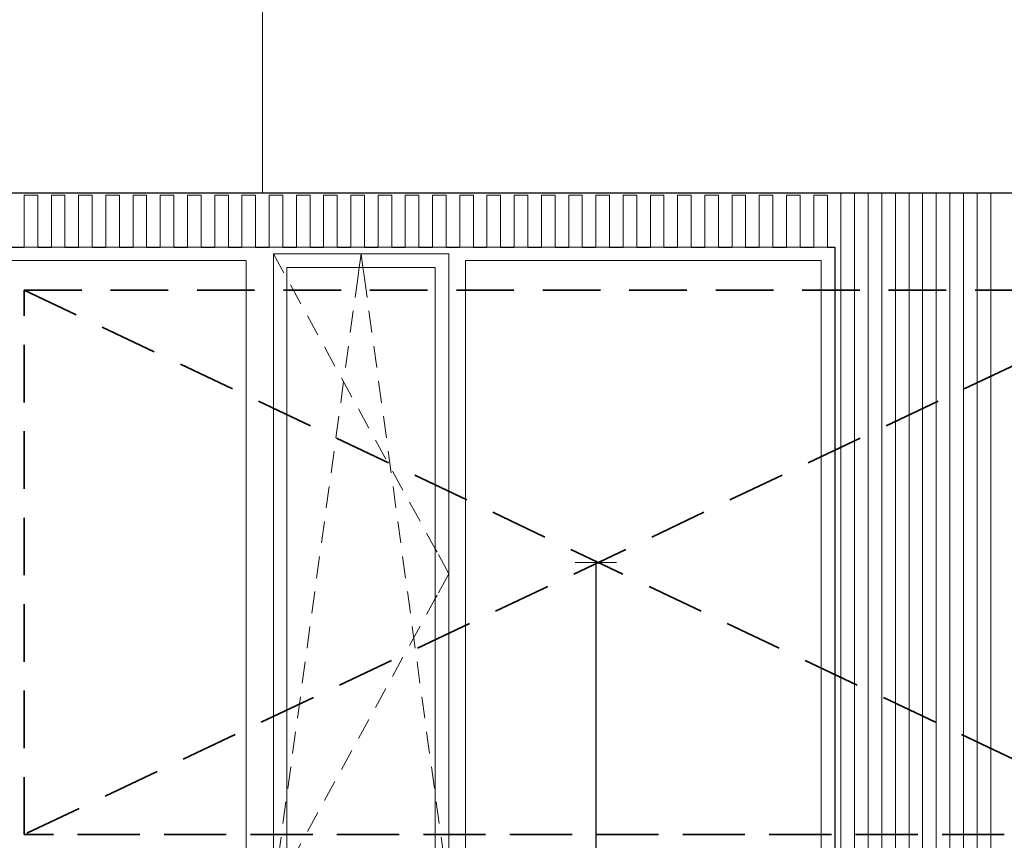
# Model space of a CAD drawing. Header units: millimetres. Extents: x -3848 to 115359, y -22918 to 12821.
# Tile 7 of 51: x 5009 to 8625, y 421 to 3435. Entities that reach past the tile are written whole.
import ezdxf

# ---------------------------------------------------------------- set-up
doc = ezdxf.new("R2010")
doc.units = ezdxf.units.MM
doc.header["$MEASUREMENT"] = 0
doc.linetypes.add('Hidden Line', pattern=[317.5, 211.666667, -105.833333])
for name, color, linetype in [('1244_Fassaadi varustus', 7, 'Continuous'), ('New_1241_Välisseinad', 7, 'Continuous'), ('New_ARCHICAD Windows', 7, 'Continuous')]:
    doc.layers.add(name, color=color, linetype=linetype)
for name, color, linetype, lineweight in [('1244_Fassaadi varustus_Pen_No__101', 252, 'Continuous', 13), ('_2D tähised_Pen_No__21', 7, 'Continuous', 35), ('New_1241_Välisseinad_Pen_No__41', 7, 'Continuous', 25), ('New__2D tekstid_Pen_No__1', 7, 'Continuous', 13), ('New_ARCHICAD Windows_Pen_No__101', 252, 'Continuous', 13), ('New_ARCHICAD Windows_Pen_No__41', 7, 'Continuous', 25)]:
    doc.layers.add(name, color=color, linetype=linetype, lineweight=lineweight)
doc.layers.add('New__2D Abi_Pen_No__62', color=7, linetype='Continuous', lineweight=20, true_color=0xaaaaaa)
doc.dimstyles.new('GENERATED_STYLE__2', dxfattribs={"dimtxt": 0.18, "dimasz": 152, "dimexe": 0.18, "dimexo": 0.0625, "dimgap": 0.09, "dimtad": 0, "dimtih": 1, "dimtoh": 1, "dimdec": 4, "dimzin": 0, "dimdsep": 46, "dimcen": 0.09, "dimadec": 0, "dimazin": 0, "dimtfac": 1, "dimtdec": 4, "dimtmove": 0, "dimatfit": 3, "dimldrblk": 'ARROWHEAD_0', "dimfxl": 0, "dimtolj": 1, "dimtzin": 0, "dimarcsym": 0})

# ---------------------------------------------------------------- blocks, each defined once
blk = doc.blocks.new('Section Element_9_1')
at = {"layer": 'New_1241_Välisseinad_Pen_No__41', "color": 7, "linetype": 'Continuous', "lineweight": 25}
blk.add_line((0, 2799.5), (15725.1, 2799.5), dxfattribs=at)
blk = doc.blocks.new('Section Element_48_1')
at = {"layer": 'New_ARCHICAD Windows_Pen_No__101', "color": 252, "linetype": 'Continuous', "lineweight": 13}
for p, q in [((5940.5, 2525), (5940.5, 2575)), ((5940.5, 2575), (6585, 2575)), ((5940.5, 2575), (5979, 2504.9)), ((6255.9, 2525), (6262.8, 2575)), ((6269.6, 2525), (6262.8, 2575)), ((6585, 2575), (6585, 2525)), ((4553, 2550), (4553, 250)), ((5840.5, 2550), (4553, 2550)), ((5840.5, 250), (5840.5, 2550)), ((6646, 2550), (6646, 250)), ((7953, 2550), (6646, 2550)), ((7953, 250), (7953, 2550)), ((5940.5, 275), (5940.5, 2525)), ((5990.5, 2525), (5990.5, 275)), ((6535, 2525), (5990.5, 2525)), ((6251.9, 2495.7), (6255.9, 2525)), ((6273.6, 2495.7), (6269.6, 2525)), ((6535, 275), (6535, 2525)), ((6585, 2525), (6585, 275)), ((6003, 2461), (6041.5, 2390.9)), ((6240.7, 2414.5), (6251.6, 2493.8)), ((6284.8, 2414.5), (6273.9, 2493.8)), ((6223.1, 2285.7), (6234, 2365)), ((6302.4, 2285.7), (6291.6, 2365)), ((6065.5, 2347), (6104, 2276.9)), ((6128.1, 2233.1), (6166.5, 2162.9)), ((6205.4, 2156.9), (6216.3, 2236.2)), ((6320.1, 2156.9), (6309.2, 2236.2)), ((6187.8, 2028.1), (6198.6, 2107.4)), ((6190.6, 2119.1), (6229.1, 2048.9)), ((6337.7, 2028.1), (6326.9, 2107.4)), ((6253.1, 2005.1), (6291.6, 1935)), ((6170.1, 1899.3), (6181, 1978.6)), ((6355.4, 1899.3), (6344.5, 1978.6)), ((6315.6, 1891.1), (6354.1, 1821)), ((6152.4, 1770.5), (6163.3, 1849.8)), ((6373.1, 1770.5), (6362.2, 1849.8)), ((6378.1, 1777.1), (6416.6, 1707)), ((6134.8, 1641.7), (6145.6, 1721)), ((6390.7, 1641.7), (6379.9, 1721)), ((6440.7, 1663.2), (6479.1, 1593)), ((6117.1, 1512.9), (6128, 1592.2)), ((6408.4, 1512.9), (6397.5, 1592.2)), ((6503.2, 1549.2), (6535, 1491.2)), ((6535, 1491.2), (6541.7, 1479)), ((6099.5, 1384.2), (6110.3, 1463.4)), ((6426.1, 1384.2), (6415.2, 1463.4)), ((6546.5, 1470.1), (6585, 1400)), ((6546.5, 1329.9), (6585, 1400)), ((6081.8, 1255.4), (6092.7, 1334.6)), ((6443.7, 1255.4), (6432.8, 1334.6)), ((6503.2, 1250.8), (6535, 1308.8)), ((6535, 1308.8), (6541.7, 1321)), ((6064.1, 1126.6), (6075, 1205.8)), ((6440.7, 1136.8), (6479.1, 1207)), ((6461.4, 1126.6), (6450.5, 1205.8)), ((6378.1, 1022.9), (6416.6, 1093)), ((6046.5, 997.8), (6057.3, 1077)), ((6479, 997.8), (6468.2, 1077)), ((6315.6, 908.9), (6354.1, 979)), ((6028.8, 869), (6039.7, 948.2)), ((6496.7, 869), (6485.8, 948.2)), ((6253.1, 794.9), (6291.6, 865)), ((6011.2, 740.2), (6022, 819.4)), ((6514.4, 740.2), (6503.5, 819.4)), ((6190.6, 680.9), (6229.1, 751.1)), ((5993.5, 611.4), (6004.4, 690.6)), ((6532, 611.4), (6521.2, 690.6)), ((6128.1, 566.9), (6166.5, 637.1)), ((5975.8, 482.6), (5986.7, 561.8)), ((6549.7, 482.6), (6538.8, 561.8)), ((6065.5, 453), (6104, 523.1)), ((5958.2, 353.8), (5969, 433.1)), ((6003, 339), (6041.5, 409.1)), ((6567.3, 353.8), (6556.5, 433.1)), ((5940.5, 225), (5951.4, 304.3)), ((5940.5, 225), (5979, 295.1)), ((6585, 225), (6574.1, 304.3)), ((5940.5, 225), (5940.5, 275)), ((5990.5, 275), (6535, 275)), ((6585, 275), (6585, 225)), ((4553, 250), (5840.5, 250)), ((6585, 225), (5940.5, 225)), ((6646, 250), (7953, 250))]:
    blk.add_line(p, q, dxfattribs=at)
at = {"layer": 'New_ARCHICAD Windows_Pen_No__41', "color": 7, "linetype": 'Continuous', "lineweight": 25}
for p, q in [((4503, 200), (4503, 2600)), ((4503, 2600), (4525.1, 2600)), ((4575.1, 2600), (4625.1, 2600)), ((4675.1, 2600), (4725.1, 2600)), ((4775.1, 2600), (4825.1, 2600)), ((4875.1, 2600), (4925.1, 2600)), ((4975.1, 2600), (5025.1, 2600)), ((5075.1, 2600), (5125.1, 2600)), ((5175.1, 2600), (5225.1, 2600)), ((5275.1, 2600), (5325.1, 2600)), ((5375.1, 2600), (5425.1, 2600)), ((5475.1, 2600), (5525.1, 2600)), ((5575.1, 2600), (5625.1, 2600)), ((5675.1, 2600), (5725.1, 2600)), ((5775.1, 2600), (5825.1, 2600)), ((5875.1, 2600), (5925.1, 2600)), ((5975.1, 2600), (6025.1, 2600)), ((6075.1, 2600), (6125.1, 2600)), ((6175.1, 2600), (6225.1, 2600)), ((6275.1, 2600), (6325.1, 2600)), ((6375.1, 2600), (6425.1, 2600)), ((6475.1, 2600), (6525.1, 2600)), ((6575.1, 2600), (6625.1, 2600)), ((6675.1, 2600), (6725.1, 2600)), ((6775.1, 2600), (6825.1, 2600)), ((6875.1, 2600), (6925.1, 2600)), ((6975.1, 2600), (7025.1, 2600)), ((7075.1, 2600), (7125.1, 2600)), ((7175.1, 2600), (7225.1, 2600)), ((7275.1, 2600), (7325.1, 2600)), ((7375.1, 2600), (7425.1, 2600)), ((7475.1, 2600), (7525.1, 2600)), ((7575.1, 2600), (7625.1, 2600)), ((7675.1, 2600), (7725.1, 2600)), ((7775.1, 2600), (7825.1, 2600)), ((7875.1, 2600), (7925.1, 2600)), ((7975.1, 2600), (8003, 2600)), ((8003, 2600), (8003, 200)), ((8003, 200), (4503, 200))]:
    blk.add_line(p, q, dxfattribs=at)
blk = doc.blocks.new('Section Element_310_1')
at = {"layer": '1244_Fassaadi varustus_Pen_No__101', "color": 252, "linetype": 'Continuous', "lineweight": 13}
for p, q in [((8525.1, 4.8), (8525.1, 2799.5)), ((8575.1, 5.4), (8575.1, 2799.5))]:
    blk.add_line(p, q, dxfattribs=at)
blk = doc.blocks.new('Section Element_311_1')
at = {"layer": '1244_Fassaadi varustus_Pen_No__101', "color": 252, "linetype": 'Continuous', "lineweight": 13}
for p, q in [((8425.1, 3.7), (8425.1, 2799.5)), ((8475.1, 4.3), (8475.1, 2799.5))]:
    blk.add_line(p, q, dxfattribs=at)
blk = doc.blocks.new('Section Element_312_1')
at = {"layer": '1244_Fassaadi varustus_Pen_No__101', "color": 252, "linetype": 'Continuous', "lineweight": 13}
for p, q in [((8325.1, 2.7), (8325.1, 2799.5)), ((8375.1, 3.2), (8375.1, 2799.5))]:
    blk.add_line(p, q, dxfattribs=at)
blk = doc.blocks.new('Section Element_313_1')
at = {"layer": '1244_Fassaadi varustus_Pen_No__101', "color": 252, "linetype": 'Continuous', "lineweight": 13}
for p, q in [((8225.1, 1.6), (8225.1, 2799.5)), ((8275.1, 2.1), (8275.1, 2799.5))]:
    blk.add_line(p, q, dxfattribs=at)
blk = doc.blocks.new('Section Element_314_1')
at = {"layer": '1244_Fassaadi varustus_Pen_No__101', "color": 252, "linetype": 'Continuous', "lineweight": 13}
for p, q in [((8125.1, 0.5), (8125.1, 2799.5)), ((8175.1, 1), (8175.1, 2799.5))]:
    blk.add_line(p, q, dxfattribs=at)
blk = doc.blocks.new('Section Element_315_1')
at = {"layer": '1244_Fassaadi varustus_Pen_No__101', "color": 252, "linetype": 'Continuous', "lineweight": 13}
for p, q in [((8025.1, 0), (8025.1, 2799.5)), ((8075.1, 0), (8075.1, 2799.5))]:
    blk.add_line(p, q, dxfattribs=at)
blk = doc.blocks.new('Section Element_316_1')
at = {"layer": '1244_Fassaadi varustus_Pen_No__101', "color": 252, "linetype": 'Continuous', "lineweight": 13}
for p, q in [((7925.1, 2790), (7927.4, 2790)), ((7925.1, 2600), (7925.1, 2790)), ((7927.4, 2790), (7933.1, 2790)), ((7933.1, 2790), (7967.1, 2790)), ((7967.1, 2790), (7972.7, 2790)), ((7972.7, 2790), (7975.1, 2790)), ((7975.1, 2600), (7975.1, 2790)), ((7925.1, 2600), (7927.4, 2600)), ((7927.4, 2600), (7933.1, 2600)), ((7933.1, 2600), (7967.1, 2600)), ((7967.1, 2600), (7972.7, 2600)), ((7972.7, 2600), (7975.1, 2600))]:
    blk.add_line(p, q, dxfattribs=at)
blk = doc.blocks.new('Section Element_317_1')
at = {"layer": '1244_Fassaadi varustus_Pen_No__101', "color": 252, "linetype": 'Continuous', "lineweight": 13}
for p, q in [((7825.1, 2790), (7827.4, 2790)), ((7825.1, 2600), (7825.1, 2790)), ((7827.4, 2790), (7833.1, 2790)), ((7833.1, 2790), (7867.1, 2790)), ((7867.1, 2790), (7872.7, 2790)), ((7872.7, 2790), (7875.1, 2790)), ((7875.1, 2600), (7875.1, 2790)), ((7825.1, 2600), (7827.4, 2600)), ((7827.4, 2600), (7833.1, 2600)), ((7833.1, 2600), (7867.1, 2600)), ((7867.1, 2600), (7872.7, 2600)), ((7872.7, 2600), (7875.1, 2600))]:
    blk.add_line(p, q, dxfattribs=at)
blk = doc.blocks.new('Section Element_318_1')
at = {"layer": '1244_Fassaadi varustus_Pen_No__101', "color": 252, "linetype": 'Continuous', "lineweight": 13}
for p, q in [((7725.1, 2790), (7727.4, 2790)), ((7725.1, 2600), (7725.1, 2790)), ((7727.4, 2790), (7733.1, 2790)), ((7733.1, 2790), (7767.1, 2790)), ((7767.1, 2790), (7772.7, 2790)), ((7772.7, 2790), (7775.1, 2790)), ((7775.1, 2600), (7775.1, 2790)), ((7725.1, 2600), (7727.4, 2600)), ((7727.4, 2600), (7733.1, 2600)), ((7733.1, 2600), (7767.1, 2600)), ((7767.1, 2600), (7772.7, 2600)), ((7772.7, 2600), (7775.1, 2600))]:
    blk.add_line(p, q, dxfattribs=at)
blk = doc.blocks.new('Section Element_319_1')
at = {"layer": '1244_Fassaadi varustus_Pen_No__101', "color": 252, "linetype": 'Continuous', "lineweight": 13}
for p, q in [((7625.1, 2790), (7627.4, 2790)), ((7625.1, 2600), (7625.1, 2790)), ((7627.4, 2790), (7633.1, 2790)), ((7633.1, 2790), (7667.1, 2790)), ((7667.1, 2790), (7672.7, 2790)), ((7672.7, 2790), (7675.1, 2790)), ((7675.1, 2600), (7675.1, 2790)), ((7625.1, 2600), (7627.4, 2600)), ((7627.4, 2600), (7633.1, 2600)), ((7633.1, 2600), (7667.1, 2600)), ((7667.1, 2600), (7672.7, 2600)), ((7672.7, 2600), (7675.1, 2600))]:
    blk.add_line(p, q, dxfattribs=at)
blk = doc.blocks.new('Section Element_320_1')
at = {"layer": '1244_Fassaadi varustus_Pen_No__101', "color": 252, "linetype": 'Continuous', "lineweight": 13}
for p, q in [((7525.1, 2790), (7527.4, 2790)), ((7525.1, 2600), (7525.1, 2790)), ((7527.4, 2790), (7533.1, 2790)), ((7533.1, 2790), (7567.1, 2790)), ((7567.1, 2790), (7572.7, 2790)), ((7572.7, 2790), (7575.1, 2790)), ((7575.1, 2600), (7575.1, 2790)), ((7525.1, 2600), (7527.4, 2600)), ((7527.4, 2600), (7533.1, 2600)), ((7533.1, 2600), (7567.1, 2600)), ((7567.1, 2600), (7572.7, 2600)), ((7572.7, 2600), (7575.1, 2600))]:
    blk.add_line(p, q, dxfattribs=at)
blk = doc.blocks.new('Section Element_321_1')
at = {"layer": '1244_Fassaadi varustus_Pen_No__101', "color": 252, "linetype": 'Continuous', "lineweight": 13}
for p, q in [((7425.1, 2790), (7427.4, 2790)), ((7425.1, 2600), (7425.1, 2790)), ((7427.4, 2790), (7433.1, 2790)), ((7433.1, 2790), (7467.1, 2790)), ((7467.1, 2790), (7472.7, 2790)), ((7472.7, 2790), (7475.1, 2790)), ((7475.1, 2600), (7475.1, 2790)), ((7425.1, 2600), (7427.4, 2600)), ((7427.4, 2600), (7433.1, 2600)), ((7433.1, 2600), (7467.1, 2600)), ((7467.1, 2600), (7472.7, 2600)), ((7472.7, 2600), (7475.1, 2600))]:
    blk.add_line(p, q, dxfattribs=at)
blk = doc.blocks.new('Section Element_322_1')
at = {"layer": '1244_Fassaadi varustus_Pen_No__101', "color": 252, "linetype": 'Continuous', "lineweight": 13}
for p, q in [((7325.1, 2790), (7327.4, 2790)), ((7325.1, 2600), (7325.1, 2790)), ((7327.4, 2790), (7333.1, 2790)), ((7333.1, 2790), (7367.1, 2790)), ((7367.1, 2790), (7372.7, 2790)), ((7372.7, 2790), (7375.1, 2790)), ((7375.1, 2600), (7375.1, 2790)), ((7325.1, 2600), (7327.4, 2600)), ((7327.4, 2600), (7333.1, 2600)), ((7333.1, 2600), (7367.1, 2600)), ((7367.1, 2600), (7372.7, 2600)), ((7372.7, 2600), (7375.1, 2600))]:
    blk.add_line(p, q, dxfattribs=at)
blk = doc.blocks.new('Section Element_323_1')
at = {"layer": '1244_Fassaadi varustus_Pen_No__101', "color": 252, "linetype": 'Continuous', "lineweight": 13}
for p, q in [((7225.1, 2790), (7227.4, 2790)), ((7225.1, 2600), (7225.1, 2790)), ((7227.4, 2790), (7233.1, 2790)), ((7233.1, 2790), (7267.1, 2790)), ((7267.1, 2790), (7272.7, 2790)), ((7272.7, 2790), (7275.1, 2790)), ((7275.1, 2600), (7275.1, 2790)), ((7225.1, 2600), (7227.4, 2600)), ((7227.4, 2600), (7233.1, 2600)), ((7233.1, 2600), (7267.1, 2600)), ((7267.1, 2600), (7272.7, 2600)), ((7272.7, 2600), (7275.1, 2600))]:
    blk.add_line(p, q, dxfattribs=at)
blk = doc.blocks.new('Section Element_324_1')
at = {"layer": '1244_Fassaadi varustus_Pen_No__101', "color": 252, "linetype": 'Continuous', "lineweight": 13}
for p, q in [((7125.1, 2790), (7127.4, 2790)), ((7125.1, 2600), (7125.1, 2790)), ((7127.4, 2790), (7133.1, 2790)), ((7133.1, 2790), (7167.1, 2790)), ((7167.1, 2790), (7172.7, 2790)), ((7172.7, 2790), (7175.1, 2790)), ((7175.1, 2600), (7175.1, 2790)), ((7125.1, 2600), (7127.4, 2600)), ((7127.4, 2600), (7133.1, 2600)), ((7133.1, 2600), (7167.1, 2600)), ((7167.1, 2600), (7172.7, 2600)), ((7172.7, 2600), (7175.1, 2600))]:
    blk.add_line(p, q, dxfattribs=at)
blk = doc.blocks.new('Section Element_325_1')
at = {"layer": '1244_Fassaadi varustus_Pen_No__101', "color": 252, "linetype": 'Continuous', "lineweight": 13}
for p, q in [((7025.1, 2790), (7027.4, 2790)), ((7025.1, 2600), (7025.1, 2790)), ((7027.4, 2790), (7033.1, 2790)), ((7033.1, 2790), (7067.1, 2790)), ((7067.1, 2790), (7072.7, 2790)), ((7072.7, 2790), (7075.1, 2790)), ((7075.1, 2600), (7075.1, 2790)), ((7025.1, 2600), (7027.4, 2600)), ((7027.4, 2600), (7033.1, 2600)), ((7033.1, 2600), (7067.1, 2600)), ((7067.1, 2600), (7072.7, 2600)), ((7072.7, 2600), (7075.1, 2600))]:
    blk.add_line(p, q, dxfattribs=at)
blk = doc.blocks.new('Section Element_326_1')
at = {"layer": '1244_Fassaadi varustus_Pen_No__101', "color": 252, "linetype": 'Continuous', "lineweight": 13}
for p, q in [((6925.1, 2790), (6927.4, 2790)), ((6925.1, 2600), (6925.1, 2790)), ((6927.4, 2790), (6933.1, 2790)), ((6933.1, 2790), (6967.1, 2790)), ((6967.1, 2790), (6972.7, 2790)), ((6972.7, 2790), (6975.1, 2790)), ((6975.1, 2600), (6975.1, 2790)), ((6925.1, 2600), (6927.4, 2600)), ((6927.4, 2600), (6933.1, 2600)), ((6933.1, 2600), (6967.1, 2600)), ((6967.1, 2600), (6972.7, 2600)), ((6972.7, 2600), (6975.1, 2600))]:
    blk.add_line(p, q, dxfattribs=at)
blk = doc.blocks.new('Section Element_327_1')
at = {"layer": '1244_Fassaadi varustus_Pen_No__101', "color": 252, "linetype": 'Continuous', "lineweight": 13}
for p, q in [((6825.1, 2790), (6827.4, 2790)), ((6825.1, 2600), (6825.1, 2790)), ((6827.4, 2790), (6833.1, 2790)), ((6833.1, 2790), (6867.1, 2790)), ((6867.1, 2790), (6872.7, 2790)), ((6872.7, 2790), (6875.1, 2790)), ((6875.1, 2600), (6875.1, 2790)), ((6825.1, 2600), (6827.4, 2600)), ((6827.4, 2600), (6833.1, 2600)), ((6833.1, 2600), (6867.1, 2600)), ((6867.1, 2600), (6872.7, 2600)), ((6872.7, 2600), (6875.1, 2600))]:
    blk.add_line(p, q, dxfattribs=at)
blk = doc.blocks.new('Section Element_328_1')
at = {"layer": '1244_Fassaadi varustus_Pen_No__101', "color": 252, "linetype": 'Continuous', "lineweight": 13}
for p, q in [((6725.1, 2790), (6727.4, 2790)), ((6725.1, 2600), (6725.1, 2790)), ((6727.4, 2790), (6733.1, 2790)), ((6733.1, 2790), (6767.1, 2790)), ((6767.1, 2790), (6772.7, 2790)), ((6772.7, 2790), (6775.1, 2790)), ((6775.1, 2600), (6775.1, 2790)), ((6725.1, 2600), (6727.4, 2600)), ((6727.4, 2600), (6733.1, 2600)), ((6733.1, 2600), (6767.1, 2600)), ((6767.1, 2600), (6772.7, 2600)), ((6772.7, 2600), (6775.1, 2600))]:
    blk.add_line(p, q, dxfattribs=at)
blk = doc.blocks.new('Section Element_329_1')
at = {"layer": '1244_Fassaadi varustus_Pen_No__101', "color": 252, "linetype": 'Continuous', "lineweight": 13}
for p, q in [((6625.1, 2790), (6627.4, 2790)), ((6625.1, 2600), (6625.1, 2790)), ((6627.4, 2790), (6633.1, 2790)), ((6633.1, 2790), (6667.1, 2790)), ((6667.1, 2790), (6672.7, 2790)), ((6672.7, 2790), (6675.1, 2790)), ((6675.1, 2600), (6675.1, 2790)), ((6625.1, 2600), (6627.4, 2600)), ((6627.4, 2600), (6633.1, 2600)), ((6633.1, 2600), (6667.1, 2600)), ((6667.1, 2600), (6672.7, 2600)), ((6672.7, 2600), (6675.1, 2600))]:
    blk.add_line(p, q, dxfattribs=at)
blk = doc.blocks.new('Section Element_330_1')
at = {"layer": '1244_Fassaadi varustus_Pen_No__101', "color": 252, "linetype": 'Continuous', "lineweight": 13}
for p, q in [((6525.1, 2790), (6527.4, 2790)), ((6525.1, 2600), (6525.1, 2790)), ((6527.4, 2790), (6533.1, 2790)), ((6533.1, 2790), (6567.1, 2790)), ((6567.1, 2790), (6572.7, 2790)), ((6572.7, 2790), (6575.1, 2790)), ((6575.1, 2600), (6575.1, 2790)), ((6525.1, 2600), (6527.4, 2600)), ((6527.4, 2600), (6533.1, 2600)), ((6533.1, 2600), (6567.1, 2600)), ((6567.1, 2600), (6572.7, 2600)), ((6572.7, 2600), (6575.1, 2600))]:
    blk.add_line(p, q, dxfattribs=at)
blk = doc.blocks.new('Section Element_331_1')
at = {"layer": '1244_Fassaadi varustus_Pen_No__101', "color": 252, "linetype": 'Continuous', "lineweight": 13}
for p, q in [((6425.1, 2790), (6427.4, 2790)), ((6425.1, 2600), (6425.1, 2790)), ((6427.4, 2790), (6433.1, 2790)), ((6433.1, 2790), (6467.1, 2790)), ((6467.1, 2790), (6472.7, 2790)), ((6472.7, 2790), (6475.1, 2790)), ((6475.1, 2600), (6475.1, 2790)), ((6425.1, 2600), (6427.4, 2600)), ((6427.4, 2600), (6433.1, 2600)), ((6433.1, 2600), (6467.1, 2600)), ((6467.1, 2600), (6472.7, 2600)), ((6472.7, 2600), (6475.1, 2600))]:
    blk.add_line(p, q, dxfattribs=at)
blk = doc.blocks.new('Section Element_332_1')
at = {"layer": '1244_Fassaadi varustus_Pen_No__101', "color": 252, "linetype": 'Continuous', "lineweight": 13}
for p, q in [((6325.1, 2790), (6327.4, 2790)), ((6325.1, 2600), (6325.1, 2790)), ((6327.4, 2790), (6333.1, 2790)), ((6333.1, 2790), (6367.1, 2790)), ((6367.1, 2790), (6372.7, 2790)), ((6372.7, 2790), (6375.1, 2790)), ((6375.1, 2600), (6375.1, 2790)), ((6325.1, 2600), (6327.4, 2600)), ((6327.4, 2600), (6333.1, 2600)), ((6333.1, 2600), (6367.1, 2600)), ((6367.1, 2600), (6372.7, 2600)), ((6372.7, 2600), (6375.1, 2600))]:
    blk.add_line(p, q, dxfattribs=at)
blk = doc.blocks.new('Section Element_333_1')
at = {"layer": '1244_Fassaadi varustus_Pen_No__101', "color": 252, "linetype": 'Continuous', "lineweight": 13}
for p, q in [((6225.1, 2790), (6227.4, 2790)), ((6225.1, 2600), (6225.1, 2790)), ((6227.4, 2790), (6233.1, 2790)), ((6233.1, 2790), (6267.1, 2790)), ((6267.1, 2790), (6272.7, 2790)), ((6272.7, 2790), (6275.1, 2790)), ((6275.1, 2600), (6275.1, 2790)), ((6225.1, 2600), (6227.4, 2600)), ((6227.4, 2600), (6233.1, 2600)), ((6233.1, 2600), (6267.1, 2600)), ((6267.1, 2600), (6272.7, 2600)), ((6272.7, 2600), (6275.1, 2600))]:
    blk.add_line(p, q, dxfattribs=at)
blk = doc.blocks.new('Section Element_334_1')
at = {"layer": '1244_Fassaadi varustus_Pen_No__101', "color": 252, "linetype": 'Continuous', "lineweight": 13}
for p, q in [((6125.1, 2790), (6127.4, 2790)), ((6125.1, 2600), (6125.1, 2790)), ((6127.4, 2790), (6133.1, 2790)), ((6133.1, 2790), (6167.1, 2790)), ((6167.1, 2790), (6172.7, 2790)), ((6172.7, 2790), (6175.1, 2790)), ((6175.1, 2600), (6175.1, 2790)), ((6125.1, 2600), (6127.4, 2600)), ((6127.4, 2600), (6133.1, 2600)), ((6133.1, 2600), (6167.1, 2600)), ((6167.1, 2600), (6172.7, 2600)), ((6172.7, 2600), (6175.1, 2600))]:
    blk.add_line(p, q, dxfattribs=at)
blk = doc.blocks.new('Section Element_335_1')
at = {"layer": '1244_Fassaadi varustus_Pen_No__101', "color": 252, "linetype": 'Continuous', "lineweight": 13}
for p, q in [((6025.1, 2790), (6027.4, 2790)), ((6025.1, 2600), (6025.1, 2790)), ((6027.4, 2790), (6033.1, 2790)), ((6033.1, 2790), (6067.1, 2790)), ((6067.1, 2790), (6072.7, 2790)), ((6072.7, 2790), (6075.1, 2790)), ((6075.1, 2600), (6075.1, 2790)), ((6025.1, 2600), (6027.4, 2600)), ((6027.4, 2600), (6033.1, 2600)), ((6033.1, 2600), (6067.1, 2600)), ((6067.1, 2600), (6072.7, 2600)), ((6072.7, 2600), (6075.1, 2600))]:
    blk.add_line(p, q, dxfattribs=at)
blk = doc.blocks.new('Section Element_336_1')
at = {"layer": '1244_Fassaadi varustus_Pen_No__101', "color": 252, "linetype": 'Continuous', "lineweight": 13}
for p, q in [((5925.1, 2790), (5927.4, 2790)), ((5925.1, 2600), (5925.1, 2790)), ((5927.4, 2790), (5933.1, 2790)), ((5933.1, 2790), (5967.1, 2790)), ((5967.1, 2790), (5972.7, 2790)), ((5972.7, 2790), (5975.1, 2790)), ((5975.1, 2600), (5975.1, 2790)), ((5925.1, 2600), (5927.4, 2600)), ((5927.4, 2600), (5933.1, 2600)), ((5933.1, 2600), (5967.1, 2600)), ((5967.1, 2600), (5972.7, 2600)), ((5972.7, 2600), (5975.1, 2600))]:
    blk.add_line(p, q, dxfattribs=at)
blk = doc.blocks.new('Section Element_337_1')
at = {"layer": '1244_Fassaadi varustus_Pen_No__101', "color": 252, "linetype": 'Continuous', "lineweight": 13}
for p, q in [((5825.1, 2790), (5827.4, 2790)), ((5825.1, 2600), (5825.1, 2790)), ((5827.4, 2790), (5833.1, 2790)), ((5833.1, 2790), (5867.1, 2790)), ((5867.1, 2790), (5872.7, 2790)), ((5872.7, 2790), (5875.1, 2790)), ((5875.1, 2600), (5875.1, 2790)), ((5825.1, 2600), (5827.4, 2600)), ((5827.4, 2600), (5833.1, 2600)), ((5833.1, 2600), (5867.1, 2600)), ((5867.1, 2600), (5872.7, 2600)), ((5872.7, 2600), (5875.1, 2600))]:
    blk.add_line(p, q, dxfattribs=at)
blk = doc.blocks.new('Section Element_338_1')
at = {"layer": '1244_Fassaadi varustus_Pen_No__101', "color": 252, "linetype": 'Continuous', "lineweight": 13}
for p, q in [((5725.1, 2790), (5727.4, 2790)), ((5725.1, 2600), (5725.1, 2790)), ((5727.4, 2790), (5733.1, 2790)), ((5733.1, 2790), (5767.1, 2790)), ((5767.1, 2790), (5772.7, 2790)), ((5772.7, 2790), (5775.1, 2790)), ((5775.1, 2600), (5775.1, 2790)), ((5725.1, 2600), (5727.4, 2600)), ((5727.4, 2600), (5733.1, 2600)), ((5733.1, 2600), (5767.1, 2600)), ((5767.1, 2600), (5772.7, 2600)), ((5772.7, 2600), (5775.1, 2600))]:
    blk.add_line(p, q, dxfattribs=at)
blk = doc.blocks.new('Section Element_339_1')
at = {"layer": '1244_Fassaadi varustus_Pen_No__101', "color": 252, "linetype": 'Continuous', "lineweight": 13}
for p, q in [((5625.1, 2790), (5627.4, 2790)), ((5625.1, 2600), (5625.1, 2790)), ((5627.4, 2790), (5633.1, 2790)), ((5633.1, 2790), (5667.1, 2790)), ((5667.1, 2790), (5672.7, 2790)), ((5672.7, 2790), (5675.1, 2790)), ((5675.1, 2600), (5675.1, 2790)), ((5625.1, 2600), (5627.4, 2600)), ((5627.4, 2600), (5633.1, 2600)), ((5633.1, 2600), (5667.1, 2600)), ((5667.1, 2600), (5672.7, 2600)), ((5672.7, 2600), (5675.1, 2600))]:
    blk.add_line(p, q, dxfattribs=at)
blk = doc.blocks.new('Section Element_340_1')
at = {"layer": '1244_Fassaadi varustus_Pen_No__101', "color": 252, "linetype": 'Continuous', "lineweight": 13}
for p, q in [((5525.1, 2790), (5527.4, 2790)), ((5525.1, 2600), (5525.1, 2790)), ((5527.4, 2790), (5533.1, 2790)), ((5533.1, 2790), (5567.1, 2790)), ((5567.1, 2790), (5572.7, 2790)), ((5572.7, 2790), (5575.1, 2790)), ((5575.1, 2600), (5575.1, 2790)), ((5525.1, 2600), (5527.4, 2600)), ((5527.4, 2600), (5533.1, 2600)), ((5533.1, 2600), (5567.1, 2600)), ((5567.1, 2600), (5572.7, 2600)), ((5572.7, 2600), (5575.1, 2600))]:
    blk.add_line(p, q, dxfattribs=at)
blk = doc.blocks.new('Section Element_341_1')
at = {"layer": '1244_Fassaadi varustus_Pen_No__101', "color": 252, "linetype": 'Continuous', "lineweight": 13}
for p, q in [((5425.1, 2790), (5427.4, 2790)), ((5425.1, 2600), (5425.1, 2790)), ((5427.4, 2790), (5433.1, 2790)), ((5433.1, 2790), (5467.1, 2790)), ((5467.1, 2790), (5472.7, 2790)), ((5472.7, 2790), (5475.1, 2790)), ((5475.1, 2600), (5475.1, 2790)), ((5425.1, 2600), (5427.4, 2600)), ((5427.4, 2600), (5433.1, 2600)), ((5433.1, 2600), (5467.1, 2600)), ((5467.1, 2600), (5472.7, 2600)), ((5472.7, 2600), (5475.1, 2600))]:
    blk.add_line(p, q, dxfattribs=at)
blk = doc.blocks.new('Section Element_342_1')
at = {"layer": '1244_Fassaadi varustus_Pen_No__101', "color": 252, "linetype": 'Continuous', "lineweight": 13}
for p, q in [((5325.1, 2790), (5327.4, 2790)), ((5325.1, 2600), (5325.1, 2790)), ((5327.4, 2790), (5333.1, 2790)), ((5333.1, 2790), (5367.1, 2790)), ((5367.1, 2790), (5372.7, 2790)), ((5372.7, 2790), (5375.1, 2790)), ((5375.1, 2600), (5375.1, 2790)), ((5325.1, 2600), (5327.4, 2600)), ((5327.4, 2600), (5333.1, 2600)), ((5333.1, 2600), (5367.1, 2600)), ((5367.1, 2600), (5372.7, 2600)), ((5372.7, 2600), (5375.1, 2600))]:
    blk.add_line(p, q, dxfattribs=at)
blk = doc.blocks.new('Section Element_343_1')
at = {"layer": '1244_Fassaadi varustus_Pen_No__101', "color": 252, "linetype": 'Continuous', "lineweight": 13}
for p, q in [((5225.1, 2790), (5227.4, 2790)), ((5225.1, 2600), (5225.1, 2790)), ((5227.4, 2790), (5233.1, 2790)), ((5233.1, 2790), (5267.1, 2790)), ((5267.1, 2790), (5272.7, 2790)), ((5272.7, 2790), (5275.1, 2790)), ((5275.1, 2600), (5275.1, 2790)), ((5225.1, 2600), (5227.4, 2600)), ((5227.4, 2600), (5233.1, 2600)), ((5233.1, 2600), (5267.1, 2600)), ((5267.1, 2600), (5272.7, 2600)), ((5272.7, 2600), (5275.1, 2600))]:
    blk.add_line(p, q, dxfattribs=at)
blk = doc.blocks.new('Section Element_344_1')
at = {"layer": '1244_Fassaadi varustus_Pen_No__101', "color": 252, "linetype": 'Continuous', "lineweight": 13}
for p, q in [((5125.1, 2790), (5127.4, 2790)), ((5125.1, 2600), (5125.1, 2790)), ((5127.4, 2790), (5133.1, 2790)), ((5133.1, 2790), (5167.1, 2790)), ((5167.1, 2790), (5172.7, 2790)), ((5172.7, 2790), (5175.1, 2790)), ((5175.1, 2600), (5175.1, 2790)), ((5125.1, 2600), (5127.4, 2600)), ((5127.4, 2600), (5133.1, 2600)), ((5133.1, 2600), (5167.1, 2600)), ((5167.1, 2600), (5172.7, 2600)), ((5172.7, 2600), (5175.1, 2600))]:
    blk.add_line(p, q, dxfattribs=at)
blk = doc.blocks.new('Section Element_345_1')
at = {"layer": '1244_Fassaadi varustus_Pen_No__101', "color": 252, "linetype": 'Continuous', "lineweight": 13}
for p, q in [((5025.1, 2790), (5027.4, 2790)), ((5025.1, 2600), (5025.1, 2790)), ((5027.4, 2790), (5033.1, 2790)), ((5033.1, 2790), (5067.1, 2790)), ((5067.1, 2790), (5072.7, 2790)), ((5072.7, 2790), (5075.1, 2790)), ((5075.1, 2600), (5075.1, 2790)), ((5025.1, 2600), (5027.4, 2600)), ((5027.4, 2600), (5033.1, 2600)), ((5033.1, 2600), (5067.1, 2600)), ((5067.1, 2600), (5072.7, 2600)), ((5072.7, 2600), (5075.1, 2600))]:
    blk.add_line(p, q, dxfattribs=at)
blk = doc.blocks.new('ARROWHEAD_0')
at = {"color": 0, "linetype": 'Continuous', "lineweight": 0}
for p, q in [((0, -0.5), (0, 0.5)), ((0, 0), (-1, 0))]:
    blk.add_line(p, q, dxfattribs=at)

msp = doc.modelspace()

# ---------------------------------------------------------------- linework, layer by layer
at = {"layer": '_2D tähised_Pen_No__21', "color": 7, "linetype": 'Hidden Line', "lineweight": 35}
for p, q in [((5025.1, 441.7), (5025.1, 2441.7)), ((5025.1, 2441.7), (9243.2, 2441.7)), ((9243.2, 2441.7), (5025.1, 441.7)), ((5025.1, 2441.7), (9243.2, 441.7)), ((8625.1, 441.7), (5025.1, 441.7)), ((9243.2, 441.7), (5025.1, 441.7))]:
    msp.add_line(p, q, dxfattribs=at)
at = {"layer": 'New__2D Abi_Pen_No__62', "color": 253, "linetype": 'Continuous', "lineweight": 20, "true_color": 0xaaaaaa}
msp.add_line((5900, 2799.5), (5900, 8800), dxfattribs=at)

# ---------------------------------------------------------------- block references
at = {"layer": '1244_Fassaadi varustus', "lineweight": 0}
for name in ['Section Element_345_1', 'Section Element_344_1', 'Section Element_343_1', 'Section Element_342_1', 'Section Element_341_1', 'Section Element_340_1', 'Section Element_339_1', 'Section Element_338_1', 'Section Element_337_1', 'Section Element_336_1', 'Section Element_335_1', 'Section Element_334_1', 'Section Element_333_1', 'Section Element_332_1', 'Section Element_331_1', 'Section Element_330_1', 'Section Element_329_1', 'Section Element_328_1', 'Section Element_327_1', 'Section Element_326_1', 'Section Element_325_1', 'Section Element_324_1', 'Section Element_323_1', 'Section Element_322_1', 'Section Element_321_1', 'Section Element_320_1', 'Section Element_319_1', 'Section Element_318_1', 'Section Element_317_1', 'Section Element_316_1', 'Section Element_315_1', 'Section Element_314_1', 'Section Element_313_1', 'Section Element_312_1', 'Section Element_311_1', 'Section Element_310_1']:
    msp.add_blockref(name, (0, 0), dxfattribs=at)
at = {"layer": 'New_1241_Välisseinad', "lineweight": 0}
msp.add_blockref('Section Element_9_1', (0, 0), dxfattribs=at)
at = {"layer": 'New_ARCHICAD Windows', "lineweight": 0}
msp.add_blockref('Section Element_48_1', (0, 0), dxfattribs=at)

# ---------------------------------------------------------------- leaders
at = {"layer": 'New__2D tekstid_Pen_No__1', "color": 7, "linetype": 'Continuous', "lineweight": 13, "annotation_type": 0, "has_hookline": 1, "hookline_direction": 0, "text_width": 4066}
msp.add_leader([(7125.1, 1441.7), (7125.1, -6458.2), (7984.5, -6458.2)], dimstyle='GENERATED_STYLE__2', dxfattribs=at)

doc.saveas('drawing.dxf')
